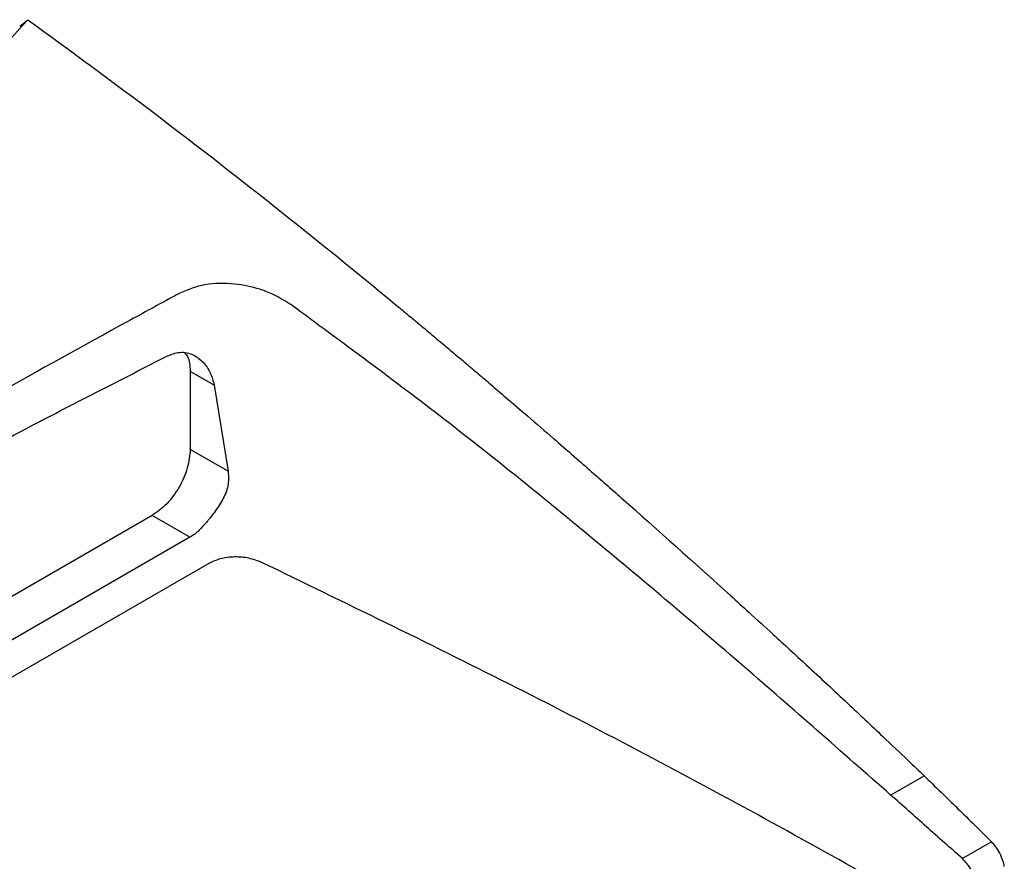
# Model space of a CAD drawing. Extents: x 594 to 1520, y 236 to 1207.
# Tile 41 of 71: x 744 to 817, y 1105 to 1167. Entities that reach past the tile are written whole.
import ezdxf

# ---------------------------------------------------------------- set-up
doc = ezdxf.new("R2010")
doc.units = 0
doc.header["$LTSCALE"] = 5
doc.layers.get('0').update_dxf_attribs({"linetype": 'CONTINUOUS'})

msp = doc.modelspace()

# ---------------------------------------------------------------- linework, layer by layer
at = {"color": 7, "linetype": 'Continuous'}
for p, q in [((743.585, 1166.637), (744.197, 1167.126)), ((756.229, 1141.059), (756.229, 1135.274)), ((758.005, 1140.033), (756.229, 1141.059)), ((758.005, 1140.033), (759.041, 1133.65)), ((759.041, 1133.65), (756.229, 1135.274)), ((753.4, 1130.375), (702.569, 1101.031)), ((756.201, 1128.758), (753.4, 1130.375)), ((756.201, 1128.758), (728.681, 1112.903)), ((757.599, 1126.818), (730.457, 1111.148)), ((808.162, 1109.657), (810.635, 1111.085)), ((815.645, 1106.184), (813.478, 1104.944))]:
    msp.add_line(p, q, dxfattribs=at)
for points, knots in [([(744.197, 1167.126), (742.056, 1164.77), (737.784, 1160.068), (730.09, 1153.423), (721.624, 1147.115), (715.251, 1143.263), (712.072, 1141.342)], [0, 0, 0, 0, 0.251762, 0.502347, 0.751759, 1, 1, 1, 1]), ([(744.197, 1167.126), (747.356, 1164.812), (753.676, 1160.182), (762.731, 1153.123), (768.923, 1148.11), (772.284, 1145.33), (773.207, 1144.563), (774.13, 1143.793), (775.052, 1143.02), (775.973, 1142.245), (776.894, 1141.468), (777.732, 1140.757), (778.646, 1139.979), (779.795, 1138.998), (781.352, 1137.66), (783.041, 1136.199), (784.617, 1134.826), (785.903, 1133.699), (787.067, 1132.677), (790.512, 1129.637), (794.055, 1126.466), (797.802, 1123.067), (799.676, 1121.358), (802.12, 1119.111), (804.832, 1116.592), (807.343, 1114.227), (809.228, 1112.434), (810.244, 1111.458), (810.634, 1111.083)], [0, 0, 0, 0, 0.139995, 0.2800115, 0.4032432, 0.4170766, 0.4309103, 0.4447441, 0.4585781, 0.4724122, 0.4862464, 0.5000806, 0.5102253, 0.5275163, 0.5519534, 0.5806875, 0.6039729, 0.6234382, 0.6390835, 0.6568265, 0.7800142, 0.8004849, 0.8279168, 0.8656859, 0.9124587, 0.9526216, 0.9818018, 1, 1, 1, 1]), ([(763.695, 1146.007), (763.08, 1146.379), (762.358, 1146.817), (760.925, 1147.304), (759.419, 1147.62), (757.261, 1147.594), (756.067, 1147.108), (755.47, 1146.866)], [0, 0, 0, 0, 0.250534, 0.294578, 0.502879, 0.751353, 1, 1, 1, 1]), ([(755.47, 1146.866), (755.333, 1146.791), (754.043, 1146.092), (749.492, 1143.612), (740.349, 1138.55), (732.357, 1133.973), (727.628, 1131.265)], [0, 0, 0, 0, 0.014839, 0.139064, 0.49063, 1, 1, 1, 1]), ([(808.162, 1109.657), (804.538, 1112.846), (797.29, 1119.226), (786.312, 1128.533), (775.175, 1137.552), (767.521, 1143.189), (763.695, 1146.007)], [0, 0, 0, 0, 0.24995, 0.499976, 0.750043, 1, 1, 1, 1]), ([(726.664, 1127.247), (731.292, 1129.857), (740.546, 1135.076), (749.873, 1139.826), (754.537, 1142.201)], [0, 0, 0, 0, 0.500005, 1, 1, 1, 1]), ([(754.537, 1142.201), (754.836, 1142.316), (755.334, 1142.507), (755.965, 1142.465), (756.572, 1142.257), (757.197, 1141.781), (757.764, 1140.992), (757.926, 1140.346), (758.005, 1140.033)], [0, 0, 0, 0, 0.199129, 0.331579, 0.440912, 0.635724, 0.823106, 1, 1, 1, 1]), ([(755.788, 1142.446), (755.875, 1142.356), (756.173, 1142.05), (756.206, 1141.469), (756.229, 1141.059)], [0, 0, 0, 0, 0.293341, 1, 1, 1, 1]), ([(756.229, 1135.274), (756.186, 1134.821), (756.101, 1133.916), (755.447, 1132.459), (754.512, 1131.164), (753.771, 1130.638), (753.4, 1130.375)], [0, 0, 0, 0, 0.25, 0.5, 0.75, 1, 1, 1, 1]), ([(759.041, 1133.65), (759.062, 1133.287), (759.103, 1132.57), (758.654, 1131.527), (758.135, 1130.758), (757.758, 1130.271), (757.59, 1130.055), (757.504, 1129.947), (757.46, 1129.892), (757.437, 1129.864), (757.426, 1129.85), (757.42, 1129.843), (757.417, 1129.839), (757.416, 1129.837), (757.415, 1129.836), (757.415, 1129.836), (757.414, 1129.836), (757.414, 1129.836), (757.414, 1129.836), (757.414, 1129.836), (757.414, 1129.836), (757.211, 1129.649), (756.882, 1129.196), (756.443, 1128.914), (756.201, 1128.758)], [0, 0, 0, 0, 0.189853, 0.3752, 0.555754, 0.631386, 0.669062, 0.688893, 0.699059, 0.704204, 0.706793, 0.708091, 0.708741, 0.709066, 0.709229, 0.70931, 0.709351, 0.709371, 0.709382, 0.709387, 0.709389, 0.709392, 0.839883, 1, 1, 1, 1]), ([(761.537, 1126.898), (761.227, 1127.015), (760.609, 1127.25), (759.513, 1127.336), (758.442, 1127.207), (757.88, 1126.947), (757.599, 1126.818)], [0, 0, 0, 0, 0.250319, 0.500489, 0.750144, 1, 1, 1, 1]), ([(815.175, 1098.747), (809.395, 1102.021), (797.855, 1108.558), (779.975, 1117.956), (767.676, 1123.92), (761.537, 1126.898)], [0, 0, 0, 0, 0.334497, 0.667817, 1, 1, 1, 1]), ([(810.634, 1111.083), (811.475, 1110.272), (813.156, 1108.648), (814.817, 1107.007), (815.647, 1106.186)], [0, 0, 0, 0, 0.499999, 1, 1, 1, 1]), ([(813.478, 1104.944), (812.592, 1105.731), (810.82, 1107.305), (809.048, 1108.873), (808.162, 1109.657)], [0, 0, 0, 0, 0.5000543, 1, 1, 1, 1]), ([(816.588, 1104.362), (816.56, 1104.5), (816.492, 1104.824), (816.276, 1105.337), (815.977, 1105.823), (815.751, 1106.069), (815.645, 1106.184)], [0, 0, 0, 0, 0.213313, 0.500729, 0.767695, 1, 1, 1, 1]), ([(814.466, 1103.144), (814.43, 1103.306), (814.358, 1103.63), (814.132, 1104.123), (813.836, 1104.581), (813.598, 1104.823), (813.478, 1104.944)], [0, 0, 0, 0, 0.250165, 0.500065, 0.749906, 1, 1, 1, 1])]:
    msp.add_open_spline(points, degree=3, knots=knots, dxfattribs=at)

doc.saveas('drawing.dxf')
